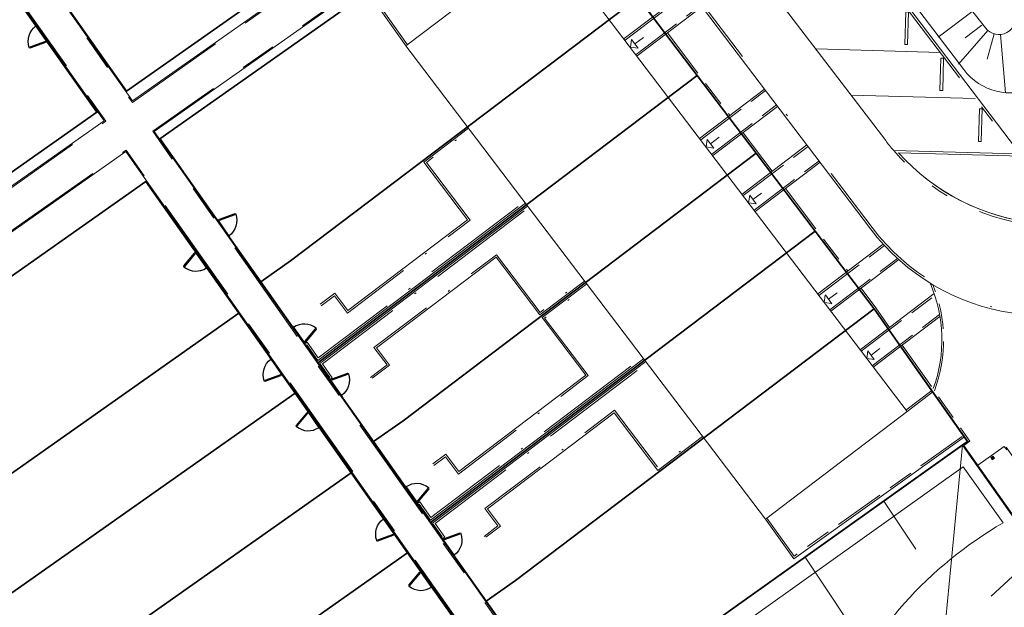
# Model space of a CAD drawing. Header units: metres. Extents: x 150385 to 171486, y 478588 to 485023.
# Tile 128 of 256: x 151107 to 151162, y 483878 to 483911. Entities that reach past the tile are written whole.
import ezdxf
from ezdxf.lldxf.tags import DXFTag

# ---------------------------------------------------------------- set-up
doc = ezdxf.new("R2010")
doc.units = ezdxf.units.M
for name, pattern in [('ACAD_ISO10W100', [18, 12, -3, 0, -3]), ('Dash', [6.35, 3.175, -3.175]), ('KAD', [12, 5, -1, 2, -1, 2, -1]), ('VH-GELEIDEBAND', [6, 2, -2, 0, -2]), ('VH-OPSLUITBAND_100X200', [16, 8, -2, 4, -2]), ('VH-OPSLUITBAND_120X250', [26, 16, -4, 2, -4]), ('VH-OPSLUITBAND_60X200', [12, 6, -2, 2, -2])]:
    doc.linetypes.add(name, pattern=pattern)
for name, color, linetype, lineweight, true_color in [('B-WE-KG-GRENS_PERCEEL-GV', 150, 'KG-PERCEEL', 30, 0x007fff), ('N-GV-GR-ERFAFSCHEIDING_RASTERHEKWERK_HEDERA-G', 7, 'GR-HAAG1', 35, 0x3c602f), ('N-GV-GW-TALUDARCERING-G', 7, 'Continuous', 15, 0x738c74), ('N-WA-GW-TALUDARCERING_KORT-G', 7, 'Continuous', 15, 0x898989), ('N-WE-GW-GRONDWERKLIJN-G', 7, 'Continuous', 30, 0x4d4d4d)]:
    doc.layers.add(name, color=color, linetype=linetype, lineweight=lineweight, true_color=true_color)
for name, color, linetype, lineweight in [('N-PV-OG-BEBOUWING_ENTREE-S', 7, 'Continuous', 18), ('N-PV-OG-KADASTRAAL_BEBOUWING-G', 7, 'Continuous', 35), ('N-WE-IE-MEUBILAIR_WEGMEUBILAIR_PAAL_OBJECT-S', 7, 'Continuous', 25), ('N-WE-IE-TERREINAFSCHEIDING_POORT-S', 5, 'Continuous', 25), ('N-WE-VH-KANTOPSLUITING_ACHTERKANTBAND-G', 7, 'Continuous', 5), ('N-WE-VH-KANTOPSLUITING_ACHTERKANTBAND-TERRAS-G', 7, 'Continuous', 5), ('N-WE-VH-KANTOPSLUITING_GELEIDEBAND-ANTRACIET_40_120X250-G', 7, 'VH-GELEIDEBAND', 35), ('N-WE-VH-KANTOPSLUITING_OPSLUITBAND-ANTRACIET_100X200-G', 7, 'VH-OPSLUITBAND_100X200', 35), ('N-WE-VH-KANTOPSLUITING_OPSLUITBAND-ANTRACIET_120X250-G', 7, 'VH-OPSLUITBAND_120X250', 35), ('N-WE-VH-KANTOPSLUITING_OPSLUITBAND-ANTRACIET_60X200-G', 7, 'ACAD_ISO10W100', 35), ('N-WE-VH-KANTOPSLUITING_OPSLUITBAND_60X200-G', 7, 'VH-OPSLUITBAND_60X200', 35), ('N-WE-VH-KANTOPSLUITING_STOOTBAND-G', 7, 'Continuous', 35), ('N-WE-VH-MATERIAALGRENS-G', 7, 'Continuous', 9), ('N-XX-KG-GRENS_PERCEEL-G', 252, 'KAD', 15), ('X-XX-AL-CONSTRUCTIELIJN-G', 7, 'Continuous', 18)]:
    doc.layers.add(name, color=color, linetype=linetype, lineweight=lineweight)
doc.styles.get("Standard").update_dxf_attribs({"font": 'NLCS-ISO.ttf'})
doc.linetypes.add('GR-HAAG1', pattern='A,6,[176,NLCS.SHX,S=0.125,R=0,X=0,Y=0],-2', length=8)
tags = doc.linetypes.add('KG-PERCEEL', pattern='A,5.5,-2,["P",Standard,S=1.8,R=0,X=-0.5,Y=-0.9],-2,5.5,-2,[5,NLCS.shx,S=0.75,R=0,X=0,Y=0],-2', length=19).pattern_tags.tags
tags[6] = DXFTag(74, 10)

# ---------------------------------------------------------------- blocks, each defined once
blk = doc.blocks.new('A$C89842213')
at = {"color": 251, "linetype": 'Dash', "true_color": 0x636466}
for p, q in [((1.057, 0.082), (0.819, 0.97)), ((0.858, 0.981), (1.096, 0.092))]:
    blk.add_line(p, q, dxfattribs=at)
at = {"color": 251, "true_color": 0x636466}
for p, q in [((0.09, 0.02), (1.01, 0.02)), ((1.01, -0.02), (0.09, -0.02))]:
    blk.add_line(p, q, dxfattribs=at)
for points in [[(0.809, 1.009), (0.819, 0.97), (0.858, 0.981), (0.847, 1.019)], [(0.05, -0.02), (0.09, -0.02), (0.09, 0.02), (0.05, 0.02)], [(1.01, -0.02), (1.05, -0.02), (1.05, 0.02), (1.01, 0.02)], [(1.057, 0.082), (1.068, 0.043), (1.106, 0.053), (1.096, 0.092)]]:
    blk.add_lwpolyline(points, close=True, dxfattribs=at)
for centre in [(0, 0), (1.1, 0)]:
    blk.add_circle(centre, 0.03, dxfattribs=at)
blk.add_arc((1.096, 0.003), 1.046, 105.9562, 179.0677, dxfattribs=at)

msp = doc.modelspace()

# ---------------------------------------------------------------- hatches: boundary and pattern name
at = {"layer": 'N-WE-IE-MEUBILAIR_WEGMEUBILAIR_PAAL_OBJECT-S', "lineweight": 5}
h = msp.add_hatch(color=7, dxfattribs=at)
h.dxf.hatch_style = 1
h.paths.add_polyline_path([(151161.114, 483886.245), (151161.031, 483886.364), (151161.153, 483886.45), (151161.237, 483886.331)])

# ---------------------------------------------------------------- linework, layer by layer
at = {"layer": 'B-WE-KG-GRENS_PERCEEL-GV', "flags": 128}
for points in [[(151067.763, 483911.909), (151062.639, 483919.188), (151080.296, 483931.629), (151079.145, 483933.263), (151066.354, 483951.412), (151073.63, 483956.534), (151078.045, 483959.647), (151082.454, 483962.756), (151086.871, 483965.865), (151091.281, 483968.979), (151095.698, 483972.087), (151100.111, 483975.197), (151107.389, 483980.323), (151120.177, 483962.181), (151112.903, 483957.053), (151108.487, 483953.942), (151104.074, 483950.831), (151099.659, 483947.717), (151095.245, 483944.611), (151096.398, 483942.979), (151112.781, 483954.521), (151117.696, 483946.999), (151120.651, 483942.481), (151123.609, 483937.959), (151126.566, 483933.441), (151129.516, 483928.921), (151134.371, 483921.496), (151113.259, 483906.622), (151107.67, 483914.557), (151104.519, 483919.029), (151101.444, 483923.393), (151098.291, 483927.865), (151095.671, 483931.58), (151094.043, 483930.428), (151097.15, 483926.013), (151100.263, 483921.602), (151103.374, 483917.187), (151106.481, 483912.771), (151111.628, 483905.475), (151085.346, 483886.956), (151080.202, 483894.259), (151077.093, 483898.668), (151073.985, 483903.084), (151070.876, 483907.496)], [(151067.763, 483911.909), (151062.639, 483919.188), (151087.568, 483936.753), (151086.418, 483938.391), (151079.145, 483933.263), (151066.354, 483951.412), (151073.63, 483956.534), (151078.045, 483959.647), (151082.454, 483962.756), (151086.871, 483965.865), (151091.281, 483968.979), (151095.698, 483972.087), (151100.111, 483975.197), (151107.389, 483980.323), (151120.177, 483962.181), (151112.903, 483957.053), (151108.487, 483953.942), (151104.074, 483950.831), (151099.659, 483947.717), (151095.245, 483944.611), (151096.398, 483942.979), (151112.781, 483954.521), (151117.696, 483946.999), (151120.651, 483942.481), (151123.609, 483937.959), (151126.566, 483933.441), (151129.516, 483928.921), (151134.371, 483921.496), (151113.259, 483906.622), (151107.67, 483914.557), (151104.519, 483919.029), (151101.444, 483923.393), (151098.291, 483927.865), (151095.671, 483931.58), (151094.043, 483930.428), (151097.15, 483926.013), (151100.263, 483921.602), (151103.374, 483917.187), (151106.481, 483912.771), (151111.628, 483905.475), (151085.346, 483886.956), (151080.202, 483894.259), (151077.093, 483898.668), (151073.985, 483903.084), (151070.876, 483907.496)], [(151067.763, 483911.909), (151062.639, 483919.188), (151080.296, 483931.629), (151079.145, 483933.263), (151066.354, 483951.412), (151073.63, 483956.534), (151078.045, 483959.647), (151082.454, 483962.756), (151086.871, 483965.865), (151091.281, 483968.979), (151095.698, 483972.087), (151100.111, 483975.197), (151107.389, 483980.323), (151120.177, 483962.181), (151112.903, 483957.053), (151108.487, 483953.942), (151104.074, 483950.831), (151099.659, 483947.717), (151095.245, 483944.611), (151096.398, 483942.979), (151112.781, 483954.521), (151117.696, 483946.999), (151120.651, 483942.481), (151123.609, 483937.959), (151126.566, 483933.441), (151129.516, 483928.921), (151134.371, 483921.496), (151113.259, 483906.622), (151107.67, 483914.557), (151104.519, 483919.029), (151101.444, 483923.393), (151098.291, 483927.865), (151095.671, 483931.58), (151094.043, 483930.428), (151097.15, 483926.013), (151100.263, 483921.602), (151103.374, 483917.187), (151106.481, 483912.771), (151111.628, 483905.475), (151085.346, 483886.956), (151080.202, 483894.259), (151077.093, 483898.668), (151073.985, 483903.084), (151070.876, 483907.496)], [(151067.763, 483911.909), (151062.639, 483919.188), (151080.296, 483931.629), (151079.145, 483933.263), (151066.354, 483951.412), (151073.63, 483956.534), (151078.045, 483959.647), (151082.454, 483962.756), (151086.871, 483965.865), (151091.281, 483968.979), (151095.698, 483972.087), (151100.111, 483975.197), (151107.389, 483980.323), (151120.177, 483962.181), (151112.903, 483957.053), (151108.487, 483953.942), (151104.074, 483950.831), (151099.659, 483947.717), (151095.245, 483944.611), (151096.398, 483942.979), (151112.781, 483954.521), (151117.696, 483946.999), (151120.651, 483942.481), (151123.609, 483937.959), (151126.566, 483933.441), (151129.516, 483928.921), (151134.371, 483921.496), (151113.259, 483906.622), (151107.67, 483914.557), (151104.519, 483919.029), (151101.444, 483923.393), (151098.291, 483927.865), (151095.671, 483931.58), (151094.043, 483930.428), (151097.15, 483926.013), (151100.263, 483921.602), (151103.374, 483917.187), (151106.481, 483912.771), (151111.628, 483905.475), (151085.346, 483886.956), (151080.202, 483894.259), (151077.093, 483898.668), (151073.985, 483903.084), (151070.876, 483907.496)], [(151067.763, 483911.909), (151062.639, 483919.188), (151087.568, 483936.753), (151086.418, 483938.391), (151079.145, 483933.263), (151066.354, 483951.412), (151073.63, 483956.534), (151078.045, 483959.647), (151082.454, 483962.756), (151086.871, 483965.865), (151091.281, 483968.979), (151095.698, 483972.087), (151100.111, 483975.197), (151107.389, 483980.323), (151120.177, 483962.181), (151112.903, 483957.053), (151108.487, 483953.942), (151104.074, 483950.831), (151099.659, 483947.717), (151095.245, 483944.611), (151096.398, 483942.979), (151112.781, 483954.521), (151117.696, 483946.999), (151120.651, 483942.481), (151123.609, 483937.959), (151126.566, 483933.441), (151129.516, 483928.921), (151134.371, 483921.496), (151113.259, 483906.622), (151107.67, 483914.557), (151104.519, 483919.029), (151101.444, 483923.393), (151098.291, 483927.865), (151095.671, 483931.58), (151094.043, 483930.428), (151097.15, 483926.013), (151100.263, 483921.602), (151103.374, 483917.187), (151106.481, 483912.771), (151111.628, 483905.475), (151085.346, 483886.956), (151080.202, 483894.259), (151077.093, 483898.668), (151073.985, 483903.084), (151070.876, 483907.496)], [(151109.31, 483915.715), (151107.67, 483914.557), (151113.259, 483906.622), (151134.371, 483921.496), (151129.516, 483928.921)], [(151109.31, 483915.715), (151107.67, 483914.557), (151113.259, 483906.622), (151134.371, 483921.496), (151129.516, 483928.921)], [(151109.31, 483915.715), (151107.67, 483914.557), (151113.259, 483906.622), (151134.371, 483921.496), (151129.516, 483928.921)], [(151109.31, 483915.715), (151107.67, 483914.557), (151113.259, 483906.622), (151134.371, 483921.496), (151129.516, 483928.921)], [(151109.31, 483915.715), (151107.67, 483914.557), (151113.259, 483906.622), (151134.371, 483921.496), (151129.516, 483928.921)], [(151093.19, 483875.828), (151088.052, 483883.116), (151114.336, 483901.635), (151119.471, 483894.345), (151122.582, 483889.929), (151125.686, 483885.519), (151128.798, 483881.104), (151131.911, 483876.687), (151135.022, 483872.273), (151136.655, 483873.426), (151133.137, 483878.419), (151130.064, 483882.779), (151126.91, 483887.254), (151123.838, 483891.613), (151120.685, 483896.086), (151115.109, 483903.999), (151136.197, 483918.862), (151141.538, 483911.806), (151144.799, 483907.501), (151148.061, 483903.203), (151151.318, 483898.895), (151154.584, 483894.595), (151159.75, 483887.261), (151159.46, 483887.055), (151137.883, 483871.68), (151139.765, 483869.014), (151144.899, 483861.727), (151116.985, 483842.055), (151111.847, 483849.341), (151108.741, 483853.757), (151105.632, 483858.168), (151102.52, 483862.582), (151099.41, 483866.998), (151096.297, 483871.41)], [(151093.19, 483875.828), (151088.052, 483883.116), (151114.336, 483901.635), (151119.471, 483894.345), (151122.582, 483889.929), (151125.686, 483885.519), (151128.798, 483881.104), (151131.911, 483876.687), (151135.022, 483872.273), (151136.655, 483873.426), (151133.137, 483878.419), (151130.064, 483882.779), (151126.91, 483887.254), (151123.838, 483891.613), (151120.685, 483896.086), (151115.109, 483903.999), (151136.197, 483918.862), (151141.538, 483911.806), (151144.799, 483907.501), (151148.061, 483903.203), (151151.318, 483898.895), (151154.584, 483894.595), (151159.75, 483887.261), (151137.883, 483871.68), (151139.765, 483869.014), (151144.899, 483861.727), (151116.985, 483842.055), (151111.847, 483849.341), (151108.741, 483853.757), (151105.632, 483858.168), (151102.52, 483862.582), (151099.41, 483866.998), (151096.297, 483871.41)], [(151093.19, 483875.828), (151088.052, 483883.116), (151114.336, 483901.635), (151119.471, 483894.345), (151122.582, 483889.929), (151125.686, 483885.519), (151128.798, 483881.104), (151131.911, 483876.687), (151135.022, 483872.273), (151136.655, 483873.426), (151133.137, 483878.419), (151130.064, 483882.779), (151126.91, 483887.254), (151123.838, 483891.613), (151120.685, 483896.086), (151115.109, 483903.999), (151136.197, 483918.862), (151141.538, 483911.806), (151144.799, 483907.501), (151148.061, 483903.203), (151151.318, 483898.895), (151154.584, 483894.595), (151159.75, 483887.261), (151159.46, 483887.055), (151137.883, 483871.68), (151139.765, 483869.014), (151144.899, 483861.727), (151116.985, 483842.055), (151111.847, 483849.341), (151108.741, 483853.757), (151105.632, 483858.168), (151102.52, 483862.582), (151099.41, 483866.998), (151096.297, 483871.41)], [(151093.19, 483875.828), (151088.052, 483883.116), (151114.336, 483901.635), (151119.471, 483894.345), (151122.582, 483889.929), (151125.686, 483885.519), (151128.798, 483881.104), (151131.911, 483876.687), (151135.022, 483872.273), (151136.655, 483873.426), (151133.137, 483878.419), (151130.064, 483882.779), (151126.91, 483887.254), (151123.838, 483891.613), (151120.685, 483896.086), (151115.109, 483903.999), (151136.197, 483918.862), (151141.538, 483911.806), (151144.799, 483907.501), (151148.061, 483903.203), (151151.318, 483898.895), (151154.584, 483894.595), (151159.75, 483887.261), (151159.46, 483887.055), (151137.883, 483871.68), (151139.765, 483869.014), (151144.899, 483861.727), (151116.985, 483842.055), (151111.847, 483849.341), (151108.741, 483853.757), (151105.632, 483858.168), (151102.52, 483862.582), (151099.41, 483866.998), (151096.297, 483871.41)], [(151093.19, 483875.828), (151088.052, 483883.116), (151114.336, 483901.635), (151119.471, 483894.345), (151122.582, 483889.929), (151125.686, 483885.519), (151128.798, 483881.104), (151131.911, 483876.687), (151135.022, 483872.273), (151136.655, 483873.426), (151133.137, 483878.419), (151130.064, 483882.779), (151126.91, 483887.254), (151123.838, 483891.613), (151120.685, 483896.086), (151115.109, 483903.999), (151136.197, 483918.862), (151141.538, 483911.806), (151144.799, 483907.501), (151148.061, 483903.203), (151151.318, 483898.895), (151154.584, 483894.595), (151159.75, 483887.261), (151137.883, 483871.68), (151139.765, 483869.014), (151144.899, 483861.727), (151116.985, 483842.055), (151111.847, 483849.341), (151108.741, 483853.757), (151105.632, 483858.168), (151102.52, 483862.582), (151099.41, 483866.998), (151096.297, 483871.41)], [(151141.538, 483911.806), (151136.197, 483918.862), (151115.109, 483903.999), (151120.685, 483896.086), (151122.322, 483897.24)], [(151141.538, 483911.806), (151136.197, 483918.862), (151115.109, 483903.999), (151120.685, 483896.086), (151122.322, 483897.24)], [(151141.538, 483911.806), (151136.197, 483918.862), (151115.109, 483903.999), (151120.685, 483896.086), (151122.322, 483897.24)], [(151141.538, 483911.806), (151136.197, 483918.862), (151115.109, 483903.999), (151120.685, 483896.086), (151122.322, 483897.24)], [(151141.538, 483911.806), (151136.197, 483918.862), (151115.109, 483903.999), (151120.685, 483896.086), (151122.322, 483897.24)], [(151080.202, 483894.259), (151085.346, 483886.956), (151111.628, 483905.475), (151106.481, 483912.771)], [(151080.202, 483894.259), (151085.346, 483886.956), (151111.628, 483905.475), (151106.481, 483912.771)], [(151080.202, 483894.259), (151085.346, 483886.956), (151111.628, 483905.475), (151106.481, 483912.771)], [(151080.202, 483894.259), (151085.346, 483886.956), (151111.628, 483905.475), (151106.481, 483912.771)], [(151080.202, 483894.259), (151085.346, 483886.956), (151111.628, 483905.475), (151106.481, 483912.771)], [(151123.838, 483891.613), (151144.799, 483907.501), (151141.538, 483911.806), (151122.322, 483897.24), (151120.685, 483896.086)], [(151123.838, 483891.613), (151144.799, 483907.501), (151141.538, 483911.806), (151122.322, 483897.24), (151120.685, 483896.086)], [(151123.838, 483891.613), (151144.799, 483907.501), (151141.538, 483911.806), (151122.322, 483897.24), (151120.685, 483896.086)], [(151123.838, 483891.613), (151144.799, 483907.501), (151141.538, 483911.806), (151122.322, 483897.24), (151120.685, 483896.086)], [(151123.838, 483891.613), (151144.799, 483907.501), (151141.538, 483911.806), (151122.322, 483897.24), (151120.685, 483896.086)], [(151123.838, 483891.613), (151126.91, 483887.254), (151128.545, 483888.406), (151148.061, 483903.203), (151144.799, 483907.501)], [(151123.838, 483891.613), (151126.91, 483887.254), (151128.545, 483888.406), (151148.061, 483903.203), (151144.799, 483907.501)], [(151123.838, 483891.613), (151126.91, 483887.254), (151128.545, 483888.406), (151148.061, 483903.203), (151144.799, 483907.501)], [(151123.838, 483891.613), (151126.91, 483887.254), (151128.545, 483888.406), (151148.061, 483903.203), (151144.799, 483907.501)], [(151123.838, 483891.613), (151126.91, 483887.254), (151128.545, 483888.406), (151148.061, 483903.203), (151144.799, 483907.501)], [(151148.061, 483903.203), (151128.545, 483888.406), (151126.91, 483887.254), (151130.064, 483882.779), (151151.318, 483898.895)], [(151148.061, 483903.203), (151128.545, 483888.406), (151126.91, 483887.254), (151130.064, 483882.779), (151151.318, 483898.895)], [(151148.061, 483903.203), (151128.545, 483888.406), (151126.91, 483887.254), (151130.064, 483882.779), (151151.318, 483898.895)], [(151148.061, 483903.203), (151128.545, 483888.406), (151126.91, 483887.254), (151130.064, 483882.779), (151151.318, 483898.895)], [(151148.061, 483903.203), (151128.545, 483888.406), (151126.91, 483887.254), (151130.064, 483882.779), (151151.318, 483898.895)], [(151114.336, 483901.635), (151088.052, 483883.116), (151093.19, 483875.828), (151119.471, 483894.345)], [(151114.336, 483901.635), (151088.052, 483883.116), (151093.19, 483875.828), (151119.471, 483894.345)], [(151114.336, 483901.635), (151088.052, 483883.116), (151093.19, 483875.828), (151119.471, 483894.345)], [(151114.336, 483901.635), (151088.052, 483883.116), (151093.19, 483875.828), (151119.471, 483894.345)], [(151114.336, 483901.635), (151088.052, 483883.116), (151093.19, 483875.828), (151119.471, 483894.345)], [(151130.064, 483882.779), (151133.137, 483878.419), (151134.77, 483879.575), (151154.584, 483894.595), (151151.318, 483898.895)], [(151130.064, 483882.779), (151133.137, 483878.419), (151134.77, 483879.575), (151154.584, 483894.595), (151151.318, 483898.895)], [(151130.064, 483882.779), (151133.137, 483878.419), (151134.77, 483879.575), (151154.584, 483894.595), (151151.318, 483898.895)], [(151130.064, 483882.779), (151133.137, 483878.419), (151134.77, 483879.575), (151154.584, 483894.595), (151151.318, 483898.895)], [(151130.064, 483882.779), (151133.137, 483878.419), (151134.77, 483879.575), (151154.584, 483894.595), (151151.318, 483898.895)], [(151134.77, 483879.575), (151133.137, 483878.419), (151136.655, 483873.426), (151137.883, 483871.68), (151159.46, 483887.055), (151159.75, 483887.261), (151154.584, 483894.595)], [(151134.77, 483879.575), (151133.137, 483878.419), (151136.655, 483873.426), (151137.883, 483871.68), (151159.75, 483887.261), (151154.584, 483894.595)], [(151134.77, 483879.575), (151133.137, 483878.419), (151136.655, 483873.426), (151137.883, 483871.68), (151159.46, 483887.055), (151159.75, 483887.261), (151154.584, 483894.595)], [(151134.77, 483879.575), (151133.137, 483878.419), (151136.655, 483873.426), (151137.883, 483871.68), (151159.46, 483887.055), (151159.75, 483887.261), (151154.584, 483894.595)], [(151134.77, 483879.575), (151133.137, 483878.419), (151136.655, 483873.426), (151137.883, 483871.68), (151159.75, 483887.261), (151154.584, 483894.595)], [(151122.582, 483889.929), (151119.471, 483894.345), (151093.19, 483875.828), (151096.297, 483871.41)], [(151122.582, 483889.929), (151119.471, 483894.345), (151093.19, 483875.828), (151096.297, 483871.41)], [(151122.582, 483889.929), (151119.471, 483894.345), (151093.19, 483875.828), (151096.297, 483871.41)], [(151122.582, 483889.929), (151119.471, 483894.345), (151093.19, 483875.828), (151096.297, 483871.41)], [(151122.582, 483889.929), (151119.471, 483894.345), (151093.19, 483875.828), (151096.297, 483871.41)], [(151122.582, 483889.929), (151096.297, 483871.41), (151099.41, 483866.998), (151125.686, 483885.519)], [(151122.582, 483889.929), (151096.297, 483871.41), (151099.41, 483866.998), (151125.686, 483885.519)], [(151122.582, 483889.929), (151096.297, 483871.41), (151099.41, 483866.998), (151125.686, 483885.519)], [(151122.582, 483889.929), (151096.297, 483871.41), (151099.41, 483866.998), (151125.686, 483885.519)], [(151122.582, 483889.929), (151096.297, 483871.41), (151099.41, 483866.998), (151125.686, 483885.519)], [(151128.798, 483881.104), (151125.686, 483885.519), (151099.41, 483866.998), (151102.52, 483862.582)], [(151128.798, 483881.104), (151125.686, 483885.519), (151099.41, 483866.998), (151102.52, 483862.582)], [(151128.798, 483881.104), (151125.686, 483885.519), (151099.41, 483866.998), (151102.52, 483862.582)], [(151128.798, 483881.104), (151125.686, 483885.519), (151099.41, 483866.998), (151102.52, 483862.582)], [(151128.798, 483881.104), (151125.686, 483885.519), (151099.41, 483866.998), (151102.52, 483862.582)], [(151105.632, 483858.168), (151131.911, 483876.687), (151128.798, 483881.104), (151102.52, 483862.582)], [(151105.632, 483858.168), (151131.911, 483876.687), (151128.798, 483881.104), (151102.52, 483862.582)], [(151105.632, 483858.168), (151131.911, 483876.687), (151128.798, 483881.104), (151102.52, 483862.582)], [(151105.632, 483858.168), (151131.911, 483876.687), (151128.798, 483881.104), (151102.52, 483862.582)], [(151105.632, 483858.168), (151131.911, 483876.687), (151128.798, 483881.104), (151102.52, 483862.582)]]:
    msp.add_lwpolyline(points, close=True, dxfattribs=at)
at = {"layer": 'N-GV-GR-ERFAFSCHEIDING_RASTERHEKWERK_HEDERA-G', "color": 7, "lineweight": 5, "ltscale": 0.5, "flags": 128}
for points in [[(151110.099, 483911.126), (151113.27, 483906.627), (151124.804, 483914.755)], [(151126.611, 483912.105), (151115.117, 483904.005), (151118.967, 483898.542)], [(151095.352, 483894), (151111.635, 483905.475), (151108.911, 483909.34)], [(151122.329, 483897.241), (151132.106, 483904.655)], [(151117.058, 483897.779), (151114.342, 483901.633), (151098.058, 483890.157)], [(151123.846, 483891.614), (151135.373, 483900.355)], [(151128.554, 483888.407), (151138.638, 483896.054)], [(151103.195, 483882.871), (151117.843, 483893.193)], [(151123.156, 483892.596), (151124.54, 483890.634)], [(151141.904, 483891.754), (151130.073, 483882.782)], [(151123.28, 483888.95), (151121.897, 483890.913)], [(151106.305, 483878.457), (151122.588, 483889.931)], [(151134.779, 483879.574), (151145.17, 483887.453)], [(151109.416, 483874.043), (151124.064, 483884.365)], [(151129.382, 483883.761), (151130.765, 483881.801)], [(151129.501, 483880.122), (151128.118, 483882.084)], [(151112.527, 483869.629), (151128.809, 483881.103)], [(151135.564, 483874.988), (151137.896, 483871.682), (151150.313, 483880.531)]]:
    msp.add_lwpolyline(points, dxfattribs=at)
at = {"layer": 'N-GV-GW-TALUDARCERING-G', "color": 7, "lineweight": 5}
for p, q in [((151159.985, 483911.016), (151158.131, 483909.61)), ((151160.871, 483909.989), (151159.256, 483908.126)), ((151160.548, 483910.275), (151159.621, 483909.571))]:
    msp.add_line(p, q, dxfattribs=at)
at = {"layer": 'N-GV-GW-TALUDARCERING-G', "color": 7, "lineweight": 5, "flags": 128}
for points in [[(151161.227, 483909.797), (151160.832, 483908.403)], [(151161.562, 483909.766), (151161.847, 483906.546)]]:
    msp.add_lwpolyline(points, dxfattribs=at)
at = {"layer": 'N-PV-OG-BEBOUWING_ENTREE-S', "color": 7, "lineweight": 5}
for p, q in [((151141.124, 483909.059), (151141.182, 483909.48)), ((151141.124, 483909.059), (151141.182, 483909.48)), ((151141.363, 483909.241), (151141.841, 483909.604)), ((151141.363, 483909.241), (151141.841, 483909.604)), ((151141.545, 483909.002), (151141.124, 483909.059)), ((151141.545, 483909.002), (151141.124, 483909.059)), ((151145.304, 483903.543), (151145.361, 483903.964)), ((151145.304, 483903.543), (151145.361, 483903.964)), ((151145.543, 483903.725), (151146.02, 483904.088)), ((151145.543, 483903.725), (151146.02, 483904.088)), ((151145.724, 483903.486), (151145.304, 483903.543)), ((151145.724, 483903.486), (151145.304, 483903.543)), ((151147.65, 483900.453), (151147.708, 483900.874)), ((151147.65, 483900.453), (151147.708, 483900.874)), ((151147.889, 483900.635), (151148.367, 483900.998)), ((151147.889, 483900.635), (151148.367, 483900.998)), ((151148.071, 483900.396), (151147.65, 483900.453)), ((151148.071, 483900.396), (151147.65, 483900.453)), ((151151.829, 483894.938), (151151.887, 483895.358)), ((151152.068, 483895.119), (151152.546, 483895.482)), ((151152.25, 483894.88), (151151.829, 483894.938)), ((151154.415, 483892.029), (151154.893, 483892.392)), ((151154.176, 483891.848), (151154.233, 483892.268)), ((151154.596, 483891.79), (151154.176, 483891.848))]:
    msp.add_line(p, q, dxfattribs=at)
at = {"layer": 'N-PV-OG-BEBOUWING_ENTREE-S', "color": 7, "lineweight": 5, "flags": 128}
for points in [[(151141.545, 483909.002), (151141.182, 483909.48)], [(151141.545, 483909.002), (151141.182, 483909.48)], [(151145.724, 483903.486), (151145.361, 483903.964)], [(151145.724, 483903.486), (151145.361, 483903.964)], [(151148.071, 483900.396), (151147.708, 483900.874)], [(151148.071, 483900.396), (151147.708, 483900.874)], [(151151.895, 483895.364), (151152.241, 483894.874)], [(151154.242, 483892.274), (151154.588, 483891.784)]]:
    msp.add_lwpolyline(points, dxfattribs=at)
at = {"layer": 'N-PV-OG-KADASTRAAL_BEBOUWING-G', "color": 7, "lineweight": 5}
msp.add_lwpolyline([(151128.706, 483909.133), (151148.58, 483882.964), (151156.408, 483888.909), (151136.534, 483915.078)], close=True, dxfattribs=at)
at = {"layer": 'N-WA-GW-TALUDARCERING_KORT-G', "color": 7, "lineweight": 5, "flags": 128}
for points in [[(151159.462, 483887.052), (151157.721, 483868.833)], [(151155.114, 483883.953), (151156.886, 483881.296)], [(151163.662, 483881.092), (151161.049, 483878.7)], [(151150.767, 483880.853), (151157.854, 483870.224)]]:
    msp.add_lwpolyline(points, dxfattribs=at)
at = {"layer": 'N-WE-GW-GRONDWERKLIJN-G', "color": 7, "lineweight": 5, "flags": 128}
for points in [[(151154.915, 483913.916), (151159.535, 483907.823, 0.354233), (151163.519, 483906.843, -0.245471), (151167.827, 483906.664, 1.03942), (151172.151, 483914.924, -0.21047), (151167.329, 483921.945, 0.349159), (151162.941, 483925.731, -0.131353), (151161.334, 483926.231, -0.025905), (151160.507, 483926.814, 0.545221), (151157.547, 483925.793, 0.029272), (151157.163, 483923.704, 0.073597), (151157.196, 483922.342, -0.260632), (151155.683, 483918.056, 0.009516), (151155.217, 483917.629, 0.382096)], [(151157.426, 483914.346), (151160.739, 483910.13, 0.862747), (151162.354, 483911.016, 0.151983), (151159.166, 483915.894, 0.37948), (151157.931, 483915.934, 0.008855), (151157.548, 483915.604, 0.391054)]]:
    msp.add_lwpolyline(points, format="xyb", close=True, dxfattribs=at)
for points in [[(151255, 483873.986), (151218.009, 483926.475), (151194.158, 483909.667), (151209.819, 483887.443), (151198.118, 483879.197), (151198.095, 483879.23), (151175.963, 483863.634), (151159.462, 483887.052), (151137.898, 483871.678), (151144.911, 483861.725), (151140.845, 483858.86), (151143.832, 483854.605), (151143.557, 483854.395, 0.473503), (151144.093, 483854.261), (151144.5, 483854.549, -0.414214), (151145.364, 483854.399), (151148.129, 483850.475, -0.414214), (151147.98, 483849.611), (151147.572, 483849.324, 0.414214), (151147.48, 483848.794), (151150.142, 483845.018)], [(151171.258, 483912.719, -0.219476), (151164.991, 483921.514, 0.505197), (151161.614, 483923.138, 0.525327), (151161.303, 483920.472, -0.145487), (151167.861, 483910.07, 1.490382), (151171.258, 483912.719)]]:
    msp.add_lwpolyline(points, format="xyb", dxfattribs=at)
at = {"layer": 'N-WE-GW-GRONDWERKLIJN-G', "color": 7, "lineweight": 5}
msp.add_lwpolyline([(151167.289, 483906.929, -0.165546), (151165.574, 483909.428, 0.145487), (151159.738, 483918.686, -0.122443), (151157.196, 483922.342)], format="xyb", dxfattribs=at)
at = {"layer": 'N-WE-IE-MEUBILAIR_WEGMEUBILAIR_PAAL_OBJECT-S', "color": 7, "lineweight": 5}
msp.add_lwpolyline([(151161.114, 483886.245), (151161.031, 483886.364), (151161.153, 483886.45), (151161.237, 483886.331)], close=True, dxfattribs=at)
at = {"layer": 'N-WE-VH-KANTOPSLUITING_ACHTERKANTBAND-G', "color": 7, "lineweight": 5, "flags": 128}
msp.add_lwpolyline([(151132.409, 483945.692), (151143.225, 483929.145), (151136.716, 483929.326), (151141.26, 483922.374), (151148.217, 483922.181), (151162.745, 483903.031), (151155.938, 483903.22, 0.380394), (151171.628, 483901.438), (151177.237, 483905.391, 0.371665), (151181.005, 483920.444), (151174.586, 483920.622), (151163.77, 483937.169), (151170.281, 483936.988), (151166.963, 483942.065), (151165.54, 483943.941), (151158.68, 483944.124), (151144.136, 483963.257), (151150.969, 483963.075, 0.377707), (151135.354, 483964.775), (151129.799, 483960.86, 0.369984), (151126.001, 483945.87)], format="xyb", close=True, dxfattribs=at)
for points in [[(151085.718, 483886.44), (151112.03, 483904.982), (151094.048, 483930.431), (151095.608, 483931.53), (151113.599, 483906.088), (151134.721, 483920.973)], [(151086.911, 483884.748), (151113.222, 483903.291), (151135.063, 483872.298), (151136.633, 483873.404), (151114.792, 483904.396), (151135.897, 483919.269)], [(151128.716, 483909.119), (151126.784, 483911.86), (151136.387, 483918.621)], [(151140.762, 483909.537), (151144.348, 483912.261)], [(151141.487, 483908.582), (151145.073, 483911.305)], [(151146.534, 483905.231), (151143.079, 483909.79)], [(151144.941, 483904.021), (151148.527, 483906.745)], [(151145.667, 483903.065), (151149.253, 483905.789)], [(151148.877, 483902.138), (151147.259, 483904.274)], [(151147.287, 483900.931), (151150.874, 483903.655)], [(151148.013, 483899.976), (151151.599, 483902.699)], [(151153.056, 483896.623), (151149.602, 483901.182)], [(151151.466, 483895.416), (151155.088, 483898.166)], [(151152.192, 483894.46), (151155.949, 483897.313)], [(151155.363, 483893.503), (151154.591, 483894.597), (151153.781, 483895.667)], [(151153.813, 483892.326), (151157.906, 483895.434)], [(151154.539, 483891.37), (151158.224, 483894.169)], [(151159.795, 483887.214), (151156.055, 483892.521)], [(151157.778, 483890.075), (151156.347, 483888.989)], [(151148.58, 483882.964), (151150.14, 483880.776), (151159.587, 483887.509)], [(151159.761, 483887.263), (151159.462, 483887.052), (151175.963, 483863.634), (151198.095, 483879.23), (151196.989, 483880.799), (151176.427, 483866.309), (151161.888, 483886.94)], [(151161.781, 483886.987), (151160.314, 483885.953)]]:
    msp.add_lwpolyline(points, dxfattribs=at)
for points in [[(151137.492, 483921.303), (151154.377, 483899.02, 0.404128), (151171.018, 483896.433), (151182.154, 483904.28, 0.404007), (151185.318, 483920.818)], [(151157.858, 483890.188, 0.191483), (151157.678, 483896.022, 0.191483)]]:
    msp.add_lwpolyline(points, format="xyb", dxfattribs=at)
at = {"layer": 'N-WE-VH-KANTOPSLUITING_ACHTERKANTBAND-TERRAS-G', "color": 7, "lineweight": 5, "flags": 128}
for points in [[(151123.966, 483894.846), (151124.778, 483895.457), (151125.503, 483894.501), (151132.115, 483899.52), (151129.698, 483902.707), (151132.168, 483904.58)], [(151123.17, 483892.572), (151123.22, 483892.607), (151123.838, 483891.736), (151135.31, 483900.437)], [(151124.441, 483890.768), (151124.491, 483890.803), (151123.949, 483891.567), (151135.432, 483900.275)], [(151126.849, 483890.755), (151127.8, 483891.472), (151127.075, 483892.428), (151133.687, 483897.446), (151136.104, 483894.259), (151138.574, 483896.132)], [(151130.197, 483886.017), (151130.912, 483886.554), (151131.637, 483885.598), (151138.647, 483890.919), (151136.23, 483894.106), (151138.7, 483895.979)], [(151129.389, 483883.75), (151129.443, 483883.788), (151130.069, 483882.907), (151141.842, 483891.836)], [(151130.634, 483881.928), (151130.715, 483881.985), (151130.18, 483882.738), (151141.964, 483891.674)], [(151133.13, 483881.962), (151133.934, 483882.569), (151133.209, 483883.525), (151140.219, 483888.845), (151142.636, 483885.658), (151145.106, 483887.531)]]:
    msp.add_lwpolyline(points, dxfattribs=at)
at = {"layer": 'N-WE-VH-KANTOPSLUITING_GELEIDEBAND-ANTRACIET_40_120X250-G', "color": 7, "lineweight": 5, "ltscale": 2}
msp.add_lwpolyline([(151137.59, 483921.373), (151154.472, 483899.092, 0.404128), (151170.949, 483896.531), (151182.085, 483904.378, 0.404007), (151185.218, 483920.753)], format="xyb", dxfattribs=at)
at = {"layer": 'N-WE-VH-KANTOPSLUITING_OPSLUITBAND-ANTRACIET_100X200-G', "color": 7, "lineweight": 5, "ltscale": 0.35, "flags": 128}
for points in [[(151128.786, 483909.194), (151126.924, 483911.836), (151136.448, 483918.542)], [(151140.822, 483909.458), (151144.408, 483912.181)], [(151141.427, 483908.661), (151145.013, 483911.385)], [(151143.159, 483909.851), (151146.613, 483905.291)], [(151145.001, 483903.941), (151148.587, 483906.665)], [(151145.606, 483903.145), (151149.192, 483905.869)], [(151147.338, 483904.335), (151148.957, 483902.199)], [(151147.348, 483900.852), (151150.934, 483903.575)], [(151147.953, 483900.055), (151151.539, 483902.779)], [(151149.681, 483901.242), (151153.136, 483896.683)], [(151151.527, 483895.336), (151155.156, 483898.092)], [(151152.132, 483894.539), (151155.874, 483897.381)], [(151153.861, 483895.727), (151154.672, 483894.656), (151155.443, 483893.563)], [(151153.874, 483892.246), (151157.939, 483895.333)], [(151154.478, 483891.45), (151158.205, 483894.28)], [(151156.134, 483892.582), (151159.878, 483887.273)], [(151157.836, 483889.994), (151156.408, 483888.909)], [(151148.659, 483883.024), (151150.164, 483880.916), (151159.529, 483887.59)]]:
    msp.add_lwpolyline(points, dxfattribs=at)
msp.add_lwpolyline([(151157.915, 483890.054, 0.190406), (151157.824, 483895.933, 0.190406)], format="xyb", dxfattribs=at)
at = {"layer": 'N-WE-VH-KANTOPSLUITING_OPSLUITBAND-ANTRACIET_120X250-G', "color": 7, "lineweight": 5, "ltscale": 0.5, "flags": 128}
msp.add_lwpolyline([(151132.343, 483945.574), (151142.999, 483929.272), (151136.49, 483929.452), (151141.194, 483922.256), (151148.156, 483922.063), (151162.498, 483903.158), (151155.666, 483903.347, 0.386991), (151171.697, 483901.339), (151177.307, 483905.293, 0.373368), (151181.08, 483920.562), (151174.653, 483920.741), (151163.996, 483937.042), (151170.507, 483936.862), (151167.062, 483942.134), (151165.601, 483944.06), (151158.74, 483944.242), (151144.383, 483963.13), (151151.244, 483962.948, 0.384366), (151135.285, 483964.873), (151129.73, 483960.959, 0.371696), (151125.925, 483945.752)], format="xyb", close=True, dxfattribs=at)
at = {"layer": 'N-WE-VH-KANTOPSLUITING_OPSLUITBAND-ANTRACIET_60X200-G', "color": 7, "lineweight": 5, "ltscale": 0.5, "flags": 128}
for points in [[(151124.024, 483894.764), (151124.759, 483895.317), (151125.484, 483894.361), (151132.255, 483899.501), (151129.838, 483902.688), (151132.228, 483904.5)], [(151123.112, 483892.653), (151123.244, 483892.746), (151123.857, 483891.876), (151135.249, 483900.517)], [(151124.499, 483890.686), (151124.63, 483890.779), (151124.088, 483891.548), (151135.493, 483900.196)], [(151126.742, 483890.799), (151127.66, 483891.491), (151126.935, 483892.448), (151133.707, 483897.586), (151136.123, 483894.399), (151138.514, 483896.212)], [(151130.255, 483885.935), (151130.892, 483886.414), (151131.618, 483885.458), (151138.787, 483890.899), (151136.37, 483894.086), (151138.76, 483895.899)], [(151129.332, 483883.832), (151129.468, 483883.928), (151130.088, 483883.047), (151141.782, 483891.915)], [(151130.718, 483881.865), (151130.854, 483881.96), (151130.32, 483882.719), (151142.025, 483891.594)], [(151133.023, 483882.007), (151133.794, 483882.588), (151133.069, 483883.544), (151140.239, 483888.985), (151142.655, 483885.798), (151145.046, 483887.61)]]:
    msp.add_lwpolyline(points, dxfattribs=at)
at = {"layer": 'N-WE-VH-KANTOPSLUITING_OPSLUITBAND_60X200-G', "color": 7, "lineweight": 5, "flags": 128}
for points in [[(151085.752, 483886.391), (151112.114, 483904.968), (151094.123, 483930.41), (151095.594, 483931.447), (151113.585, 483906.005), (151134.754, 483920.923)], [(151086.876, 483884.797), (151113.237, 483903.374), (151135.078, 483872.382), (151136.549, 483873.418), (151114.708, 483904.411), (151135.86, 483919.317)], [(151159.877, 483887.271), (151159.548, 483887.04), (151175.978, 483863.717), (151198.011, 483879.244), (151196.974, 483880.716), (151176.412, 483866.225), (151161.781, 483886.987)]]:
    msp.add_lwpolyline(points, dxfattribs=at)
at = {"layer": 'N-WE-VH-KANTOPSLUITING_STOOTBAND-G', "color": 7, "lineweight": 5, "elevation": 0}
for points in [[(151156.438, 483909.214), (151156.488, 483911.013), (151156.338, 483911.017), (151156.288, 483909.218)], [(151158.375, 483906.659), (151158.425, 483908.458), (151158.275, 483908.462), (151158.225, 483906.663)], [(151160.505, 483903.848), (151160.555, 483905.648), (151160.405, 483905.652), (151160.355, 483903.853)]]:
    msp.add_lwpolyline(points, close=True, dxfattribs=at)
at = {"layer": 'N-WE-VH-MATERIAALGRENS-G', "color": 7, "lineweight": 5, "flags": 128}
for points in [[(151141.194, 483922.256), (151155.225, 483903.895, 0.014658), (151155.666, 483903.347)], [(151148.217, 483922.181), (151162.745, 483903.031), (151155.938, 483903.22, 0.183774), (151163.444, 483899.344, 0.183774), (151171.628, 483901.438), (151177.237, 483905.391, 0.371665), (151181.005, 483920.444)]]:
    msp.add_lwpolyline(points, format="xyb", dxfattribs=at)
at = {"layer": 'N-WE-VH-MATERIAALGRENS-G', "color": 7, "lineweight": 5, "elevation": 0, "flags": 128}
for points in [[(151158.237, 483908.774), (151151.379, 483908.964)], [(151160.176, 483906.219), (151153.317, 483906.41)]]:
    msp.add_lwpolyline(points, dxfattribs=at)
at = {"layer": 'N-WE-VH-MATERIAALGRENS-G', "color": 7, "lineweight": 5, "flags": 128}
msp.add_lwpolyline([(151145.729, 483862.302, 0.146135), (151152.466, 483872.375, -0.159891), (151161.72, 483882.762), (151159.513, 483885.859), (151139.286, 483871.445)], format="xyb", close=True, dxfattribs=at)
at = {"layer": 'N-XX-KG-GRENS_PERCEEL-G', "color": 7, "lineweight": 5, "flags": 128}
for points in [[(151134.376, 483921.501), (151113.269, 483906.626), (151090.555, 483938.857), (151112.788, 483954.525)], [(151159.76, 483887.264), (151137.895, 483871.681), (151115.116, 483904.004), (151136.203, 483918.865), (151154.599, 483894.587)], [(151088.062, 483883.113), (151114.342, 483901.633), (151135.031, 483872.275), (151136.665, 483873.427), (151144.911, 483861.726), (151116.998, 483842.055)]]:
    msp.add_lwpolyline(points, close=True, dxfattribs=at)
for points in [[(151085.355, 483886.955), (151062.642, 483919.186), (151090.555, 483938.857), (151095.682, 483931.582), (151094.048, 483930.431), (151111.635, 483905.475), (151085.355, 483886.955)], [(151141.546, 483911.814), (151122.329, 483897.241), (151120.694, 483896.089)], [(151144.808, 483907.509), (151123.847, 483891.615)], [(151148.069, 483903.205), (151128.554, 483888.407), (151126.919, 483887.255)], [(151151.33, 483898.901), (151130.072, 483882.781)], [(151154.591, 483894.597), (151134.779, 483879.574), (151133.144, 483878.422)], [(151119.478, 483894.345), (151093.198, 483875.826)], [(151122.588, 483889.931), (151096.308, 483871.412)], [(151125.699, 483885.517), (151099.419, 483866.998)], [(151128.809, 483881.103), (151102.53, 483862.584)]]:
    msp.add_lwpolyline(points, dxfattribs=at)
at = {"layer": 'X-XX-AL-CONSTRUCTIELIJN-G', "color": 7, "lineweight": 5, "flags": 128}
msp.add_lwpolyline([(151121.206, 483891.893), (151122.588, 483889.931)], dxfattribs=at)

# ---------------------------------------------------------------- block references
at = {"layer": 'N-WE-IE-TERREINAFSCHEIDING_POORT-S', "color": 7, "lineweight": 5, "xscale": -1}
for p, rotation in [((151108.244, 483910.287), 125.1725828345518), ((151118.939, 483898.582), 305.1578032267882), ((151121.231, 483891.858), 125.1725828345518), ((151125.165, 483889.748), 305.1578032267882), ((151127.452, 483883.03), 125.1725828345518), ((151131.382, 483880.924), 305.1578032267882)]:
    msp.add_blockref('A$C89842213', p, dxfattribs=dict(at, rotation=rotation))
at = {"layer": 'N-WE-IE-TERREINAFSCHEIDING_POORT-S', "color": 7, "lineweight": 5}
for p, rotation in [((151117.725, 483896.832), 125.1725101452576), ((151122.451, 483893.599), 305.172582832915), ((151123.947, 483888.004), 125.1725101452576), ((151128.668, 483884.776), 305.172582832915), ((151130.168, 483879.176), 125.1725101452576)]:
    msp.add_blockref('A$C89842213', p, dxfattribs=dict(at, rotation=rotation))

doc.saveas('drawing.dxf')
